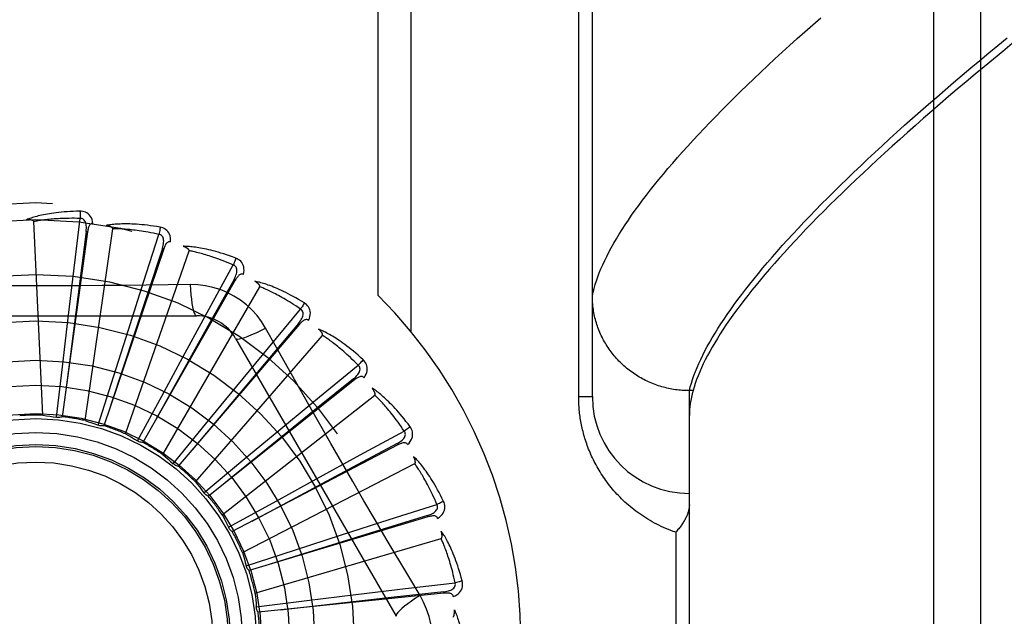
# Model space of a CAD drawing. Header units: inches. Extents: x 0 to 243, y 0 to 157.
# Tile 89 of 256: x 101.51 to 102.145, y 45.961 to 46.346. Entities that reach past the tile are written whole.
import ezdxf

# ---------------------------------------------------------------- set-up
doc = ezdxf.new("R2010")
doc.units = ezdxf.units.IN
doc.header["$LTSCALE"] = 13.357143
doc.header["$MEASUREMENT"] = 0
doc.linetypes.add('HIDDEN', pattern=[0.2, 0.1, -0.1])
doc.layers.add('RIGHTHAND_DOOR_ASSEMBLY', color=7, linetype='CONTINUOUS')

msp = doc.modelspace()

# ---------------------------------------------------------------- linework, layer by layer
at = {"layer": 'RIGHTHAND_DOOR_ASSEMBLY', "color": 8, "linetype": 'HIDDEN'}
for p, q in [((102.09923, 45.38988), (102.09923, 46.50302)), ((102.12923, 46.47363), (102.12923, 45.41927)), ((101.87923, 46.1027), (101.87923, 46.44306)), ((101.7413, 46.16782), (101.7413, 46.41645)), ((101.76251, 46.14443), (101.76251, 46.41645)), ((101.87044, 46.1027), (101.87044, 46.38395)), ((101.5253, 46.09063), (101.51935, 46.21546)), ((101.54535, 46.18543), (101.54923, 46.21749)), ((101.55408, 46.20893), (101.53776, 46.08969)), ((101.55313, 46.20906), (101.54237, 46.12486)), ((101.5525, 46.08716), (101.57029, 46.21085)), ((101.55408, 46.20893), (101.55313, 46.20906)), ((101.59013, 46.17645), (101.60001, 46.2072)), ((101.60315, 46.19788), (101.56456, 46.08388)), ((101.57856, 46.0786), (101.61943, 46.1967)), ((101.60315, 46.19788), (101.60224, 46.19818)), ((101.54155, 46.15347), (101.54535, 46.18543)), ((101.63241, 46.15916), (101.64792, 46.18748)), ((101.58035, 46.14579), (101.59013, 46.17645)), ((101.64925, 46.17773), (101.58977, 46.0731)), ((101.64925, 46.17773), (101.64841, 46.17821)), ((101.60252, 46.06527), (101.66501, 46.17349)), ((101.62018, 46.1748), (101.60602, 46.17459)), ((101.617, 46.1309), (101.63241, 46.15916)), ((101.67065, 46.13418), (101.69124, 46.15906)), ((101.41728, 46.15478), (101.62417, 46.15478)), ((101.53785, 46.12189), (101.54155, 46.15347)), ((101.69069, 46.14923), (101.68996, 46.14985)), ((101.57074, 46.11548), (101.58035, 46.14579)), ((101.69069, 46.14923), (101.6125, 46.05775)), ((101.62353, 46.04764), (101.70537, 46.14208)), ((101.64943, 46.1402), (101.75287, 45.96103)), ((101.60183, 46.10296), (101.617, 46.1309)), ((101.65017, 46.10935), (101.67065, 46.13418)), ((101.54237, 46.12486), (101.5397, 46.10376)), ((101.5341, 46.08931), (101.53785, 46.12189)), ((101.70346, 46.10241), (101.7284, 46.12294)), ((101.56089, 46.0842), (101.57074, 46.11548)), ((101.726, 46.1134), (101.6319, 46.03837)), ((101.726, 46.1134), (101.7254, 46.11415)), ((101.62998, 46.08478), (101.65017, 46.10935)), ((101.94173, 46.10648), (101.94058, 46.10649)), ((101.9441, 46.10648), (101.94173, 46.10648)), ((101.94173, 45.78642), (101.94173, 46.10648)), ((101.58624, 46.07411), (101.60183, 46.10296)), ((101.64082, 46.02635), (101.73906, 46.10361)), ((101.67866, 46.08191), (101.70346, 46.10241)), ((101.87044, 46.1027), (101.87923, 46.1027)), ((101.60921, 46.0594), (101.62998, 46.08478)), ((101.65419, 46.06161), (101.67866, 46.08191)), ((101.72968, 46.06501), (101.75804, 46.08045)), ((101.75388, 46.07153), (101.64729, 46.01567)), ((101.75389, 46.07153), (101.75344, 46.07238)), ((101.62899, 46.04062), (101.65419, 46.06161)), ((101.70144, 46.04957), (101.72968, 46.06501)), ((101.65378, 46.00218), (101.76485, 46.05945)), ((101.67357, 46.03427), (101.70144, 46.04957)), ((101.64486, 46.01843), (101.67357, 46.03427)), ((101.74834, 46.02333), (101.77912, 46.03312)), ((101.77334, 46.02515), (101.6581, 45.99046)), ((101.71769, 46.01351), (101.74834, 46.02333)), ((101.77334, 46.02515), (101.77307, 46.02607)), ((101.64497, 46.01818), (101.64486, 46.01843)), ((101.66192, 45.976), (101.78183, 46.0112)), ((101.68743, 46.00375), (101.71769, 46.01351)), ((101.93294, 46.0152), (101.93294, 45.8777)), ((101.65623, 45.99363), (101.68743, 46.00375)), ((101.76822, 45.97449), (101.76095, 45.98666)), ((101.72682, 45.97502), (101.75878, 45.97886)), ((101.75878, 45.97886), (101.79085, 45.98265)), ((101.78367, 45.97592), (101.66395, 45.96367)), ((101.69526, 45.97117), (101.72682, 45.97502)), ((101.78367, 45.97592), (101.78357, 45.97687)), ((101.66271, 45.96714), (101.69526, 45.97117))]:
    msp.add_line(p, q, dxfattribs=at)
for points in [[(101.87923, 46.16767), (101.87975, 46.17001), (101.88037, 46.17239), (101.88108, 46.17482), (101.88187, 46.17729), (101.88276, 46.1798), (101.88373, 46.18235), (101.88479, 46.18495), (101.88595, 46.18759), (101.88719, 46.19028), (101.88852, 46.19301), (101.88994, 46.19578), (101.89145, 46.1986), (101.89306, 46.20146), (101.89475, 46.20436), (101.89653, 46.20731), (101.8984, 46.2103), (101.90037, 46.21334), (101.90242, 46.21642), (101.90456, 46.21954), (101.9068, 46.22271), (101.90912, 46.22592), (101.91154, 46.22918), (101.91404, 46.23247), (101.91664, 46.23582), (101.91933, 46.2392), (101.92211, 46.24264), (101.92498, 46.24611), (101.92794, 46.24963), (101.93099, 46.25319), (101.93414, 46.25679), (101.93737, 46.26044), (101.9407, 46.26413), (101.94411, 46.26787), (101.94762, 46.27164), (101.95122, 46.27546), (101.95491, 46.27933), (101.9587, 46.28323), (101.96257, 46.28718), (101.96653, 46.29117), (101.97059, 46.29521), (101.97474, 46.29928), (101.97898, 46.3034), (101.98331, 46.30756), (101.98773, 46.31176), (101.99225, 46.316), (101.99685, 46.32028), (102.00155, 46.32461), (102.00634, 46.32897), (102.01122, 46.33338), (102.01619, 46.33782), (102.02125, 46.34231), (102.0264, 46.34683)], [(101.94173, 46.10648), (101.94234, 46.10884), (101.94303, 46.11125), (101.94382, 46.1137), (101.94469, 46.11619), (101.94565, 46.11873), (101.9467, 46.12131), (101.94784, 46.12393), (101.94906, 46.1266), (101.95037, 46.12931), (101.95177, 46.13206), (101.95326, 46.13486), (101.95484, 46.1377), (101.9565, 46.14058), (101.95826, 46.14351), (101.9601, 46.14648), (101.96203, 46.1495), (101.96405, 46.15256), (101.96616, 46.15566), (101.96835, 46.15881), (101.97064, 46.162), (101.97301, 46.16523), (101.97547, 46.16851), (101.97802, 46.17183), (101.98066, 46.17519), (101.98339, 46.1786), (101.98621, 46.18205), (101.98911, 46.18554), (101.99211, 46.18908), (101.99519, 46.19266), (101.99836, 46.19628), (102.00162, 46.19995), (102.00497, 46.20366), (102.00841, 46.20741), (102.01194, 46.2112), (102.01556, 46.21504), (102.01926, 46.21892), (102.02305, 46.22284), (102.02694, 46.2268), (102.03091, 46.2308), (102.03497, 46.23485), (102.03911, 46.23894), (102.04335, 46.24307), (102.04767, 46.24723), (102.05209, 46.25145), (102.05659, 46.2557), (102.06118, 46.25999), (102.06585, 46.26432), (102.07062, 46.26869), (102.07547, 46.2731), (102.08041, 46.27755), (102.08544, 46.28204), (102.09055, 46.28657), (102.09575, 46.29114), (102.10104, 46.29574), (102.10642, 46.30038), (102.11188, 46.30506), (102.11743, 46.30978), (102.12306, 46.31453), (102.12878, 46.31932), (102.13459, 46.32414), (102.14048, 46.329), (102.14645, 46.33389)], [(102.14978, 46.33017), (102.14363, 46.32516), (102.13758, 46.3202), (102.13162, 46.31527), (102.12576, 46.31039), (102.11999, 46.30556), (102.11432, 46.30077), (102.10874, 46.29602), (102.10325, 46.29131), (102.09787, 46.28665), (102.09257, 46.28204), (102.08737, 46.27747), (102.08226, 46.27294), (102.07725, 46.26846), (102.07233, 46.26403), (102.06751, 46.25964), (102.06278, 46.25529), (102.05814, 46.25099), (102.05359, 46.24674), (102.04914, 46.24253), (102.04478, 46.23836), (102.04052, 46.23425), (102.03634, 46.23017), (102.03226, 46.22615), (102.02827, 46.22216), (102.02438, 46.21823), (102.02057, 46.21434), (102.01686, 46.21049), (102.01324, 46.20669), (102.00971, 46.20294), (102.00627, 46.19923), (102.00292, 46.19557), (101.99967, 46.19195), (101.9965, 46.18838), (101.99342, 46.18485), (101.99044, 46.18137), (101.98755, 46.17794), (101.98474, 46.17454), (101.98203, 46.1712), (101.9794, 46.1679), (101.97687, 46.16464), (101.97442, 46.16143), (101.97207, 46.15826), (101.9698, 46.15514), (101.96762, 46.15206), (101.96553, 46.14903), (101.96353, 46.14604), (101.96162, 46.1431), (101.9598, 46.1402), (101.95807, 46.13734), (101.95642, 46.13453), (101.95486, 46.13176), (101.95339, 46.12904), (101.95201, 46.12636), (101.95071, 46.12372), (101.94951, 46.12113), (101.94839, 46.11858), (101.94735, 46.11607), (101.94641, 46.11361), (101.94555, 46.11119), (101.94478, 46.10881), (101.9441, 46.10648)], [(101.54917, 46.22217), (101.54694, 46.22212), (101.54481, 46.22204), (101.54277, 46.22195), (101.54083, 46.22182), (101.53898, 46.22168), (101.53721, 46.22152), (101.53552, 46.22135), (101.53391, 46.22116), (101.53237, 46.22095), (101.5309, 46.22074), (101.5295, 46.22051), (101.52816, 46.22028), (101.52688, 46.22005), (101.52565, 46.2198), (101.52449, 46.21956), (101.52337, 46.21931), (101.52231, 46.21906), (101.5213, 46.2188), (101.52033, 46.21853), (101.51942, 46.21827), (101.51854, 46.218), (101.51771, 46.21773), (101.51692, 46.21746), (101.51616, 46.21719), (101.51544, 46.21692), (101.51476, 46.21665)], [(101.55756, 46.2142), (101.55732, 46.21553), (101.55697, 46.21675), (101.55651, 46.21785), (101.55595, 46.21883), (101.55529, 46.21968), (101.55453, 46.2204), (101.55368, 46.22099), (101.55278, 46.22145), (101.55185, 46.22179), (101.55092, 46.22202), (101.55003, 46.22214), (101.54917, 46.22217)], [(101.54917, 46.22217), (101.54921, 46.22154), (101.54923, 46.22083), (101.54925, 46.22006), (101.54925, 46.21923), (101.54925, 46.21836), (101.54923, 46.21749)], [(101.51935, 46.21546), (101.51931, 46.21562), (101.51924, 46.21577), (101.51912, 46.2159), (101.51897, 46.21602), (101.51879, 46.21612), (101.5186, 46.2162), (101.5184, 46.21628), (101.51819, 46.21634), (101.51796, 46.2164), (101.51772, 46.21645), (101.51748, 46.2165), (101.51722, 46.21654), (101.51695, 46.21657), (101.51667, 46.2166), (101.51639, 46.21662), (101.51609, 46.21664), (101.51578, 46.21665), (101.51546, 46.21666), (101.51515, 46.21666), (101.51486, 46.21666)], [(101.54923, 46.21749), (101.54738, 46.21753), (101.5456, 46.21756), (101.5439, 46.21756), (101.54227, 46.21755), (101.54071, 46.21753), (101.53921, 46.21749), (101.53778, 46.21744), (101.5364, 46.21738), (101.53509, 46.21731), (101.53382, 46.21723), (101.53261, 46.21715), (101.53145, 46.21706), (101.53033, 46.21696), (101.52926, 46.21686), (101.52823, 46.21676), (101.52725, 46.21665), (101.5263, 46.21654), (101.5254, 46.21643), (101.52453, 46.21631), (101.52369, 46.21619), (101.52289, 46.21607), (101.52212, 46.21595), (101.52139, 46.21583), (101.52068, 46.21571), (101.52, 46.21558), (101.51935, 46.21546)], [(101.55313, 46.20906), (101.55324, 46.21009), (101.5533, 46.21107), (101.55329, 46.21201), (101.55324, 46.21289), (101.55311, 46.21372), (101.55293, 46.21449), (101.55267, 46.2152), (101.55235, 46.21583), (101.55196, 46.21637), (101.55149, 46.2168), (101.55097, 46.21713), (101.5504, 46.21736), (101.54981, 46.21748), (101.54922, 46.21749)], [(101.55756, 46.2142), (101.5571, 46.21422), (101.55667, 46.21415), (101.55628, 46.21399), (101.55593, 46.21377), (101.55562, 46.21348), (101.55534, 46.21313), (101.5551, 46.21273), (101.55489, 46.21228), (101.55471, 46.21179), (101.55455, 46.21127), (101.55441, 46.21072), (101.55428, 46.21015), (101.55417, 46.20955), (101.55408, 46.20893)], [(101.60083, 46.2118), (101.59864, 46.21218), (101.59653, 46.21251), (101.59451, 46.21279), (101.59258, 46.21304), (101.59074, 46.21326), (101.58897, 46.21343), (101.58728, 46.21358), (101.58566, 46.2137), (101.58411, 46.21379), (101.58262, 46.21386), (101.5812, 46.2139), (101.57985, 46.21393), (101.57854, 46.21394), (101.5773, 46.21393), (101.5761, 46.21391), (101.57496, 46.21388), (101.57387, 46.21383), (101.57283, 46.21377), (101.57183, 46.21369), (101.57088, 46.2136), (101.56997, 46.21351), (101.5691, 46.2134), (101.56828, 46.21329), (101.56748, 46.21316), (101.56673, 46.21304), (101.566, 46.2129)], [(101.57029, 46.21085), (101.57028, 46.21103), (101.57023, 46.21119), (101.57014, 46.21134), (101.57001, 46.21148), (101.56986, 46.21161), (101.56969, 46.21173), (101.56951, 46.21184), (101.56931, 46.21195), (101.5691, 46.21205), (101.56888, 46.21214), (101.56864, 46.21223), (101.5684, 46.21232), (101.56814, 46.2124), (101.56787, 46.21248), (101.5676, 46.21256), (101.56731, 46.21263), (101.56701, 46.21271), (101.56669, 46.21277), (101.56636, 46.21284), (101.56602, 46.2129)], [(101.60001, 46.2072), (101.5982, 46.20759), (101.59646, 46.20795), (101.59479, 46.20828), (101.59319, 46.20858), (101.59165, 46.20885), (101.59017, 46.20909), (101.58876, 46.20932), (101.58739, 46.20952), (101.58609, 46.2097), (101.58483, 46.20986), (101.58362, 46.21001), (101.58247, 46.21014), (101.58135, 46.21026), (101.58028, 46.21036), (101.57925, 46.21045), (101.57827, 46.21053), (101.57732, 46.21061), (101.57641, 46.21067), (101.57553, 46.21072), (101.57469, 46.21076), (101.57388, 46.21079), (101.5731, 46.21082), (101.57236, 46.21084), (101.57164, 46.21085), (101.57095, 46.21085), (101.57029, 46.21085)], [(101.60224, 46.19818), (101.60255, 46.19918), (101.60279, 46.20013), (101.60296, 46.20104), (101.60307, 46.20192), (101.60311, 46.20276), (101.60307, 46.20355), (101.60296, 46.2043), (101.60276, 46.20498), (101.60247, 46.20558), (101.6021, 46.20609), (101.60165, 46.20652), (101.60113, 46.20685), (101.60058, 46.20708), (101.6, 46.2072)], [(101.60083, 46.2118), (101.60075, 46.21119), (101.60065, 46.21049), (101.60052, 46.20973), (101.60036, 46.20892), (101.60019, 46.20806), (101.60001, 46.2072)], [(101.60756, 46.20239), (101.60758, 46.20375), (101.60747, 46.20501), (101.60723, 46.20617), (101.60686, 46.20724), (101.60637, 46.2082), (101.60576, 46.20905), (101.60504, 46.20979), (101.60425, 46.21042), (101.60339, 46.21092), (101.60252, 46.21132), (101.60167, 46.21161), (101.60083, 46.2118)], [(101.60757, 46.20239), (101.60712, 46.20249), (101.60669, 46.20251), (101.60627, 46.20243), (101.60588, 46.20227), (101.60552, 46.20205), (101.60519, 46.20176), (101.60487, 46.20141), (101.60458, 46.20101), (101.60431, 46.20057), (101.60405, 46.20008), (101.60381, 46.19957), (101.60358, 46.19903), (101.60336, 46.19847), (101.60315, 46.19788)], [(101.60224, 46.19818), (101.59216, 46.16753), (101.56913, 46.09733)], [(101.6496, 46.19184), (101.64752, 46.19263), (101.64551, 46.19335), (101.64359, 46.19402), (101.64174, 46.19463), (101.63997, 46.19518), (101.63826, 46.19569), (101.63663, 46.19616), (101.63506, 46.19658), (101.63356, 46.19696), (101.63211, 46.19731), (101.63073, 46.19762), (101.6294, 46.19791), (101.62812, 46.19816), (101.6269, 46.19839), (101.62572, 46.1986), (101.62459, 46.19878), (101.62351, 46.19894), (101.62248, 46.19907), (101.62148, 46.19919), (101.62053, 46.19928), (101.61962, 46.19936), (101.61875, 46.19942), (101.61792, 46.19946), (101.61712, 46.1995), (101.61635, 46.19951), (101.61561, 46.19952)], [(101.61943, 46.1967), (101.61946, 46.19687), (101.61944, 46.19703), (101.61938, 46.1972), (101.61928, 46.19736), (101.61916, 46.19752), (101.61901, 46.19767), (101.61885, 46.19781), (101.61868, 46.19795), (101.61849, 46.19809), (101.61829, 46.19823), (101.61808, 46.19836), (101.61785, 46.19849), (101.61762, 46.19862), (101.61737, 46.19875), (101.61711, 46.19888), (101.61684, 46.19901), (101.61656, 46.19914), (101.61626, 46.19926), (101.61598, 46.19938), (101.6157, 46.19948)], [(101.64792, 46.18748), (101.64622, 46.18821), (101.64458, 46.18889), (101.643, 46.18953), (101.64149, 46.19012), (101.64003, 46.19068), (101.63863, 46.1912), (101.63728, 46.19169), (101.63598, 46.19215), (101.63473, 46.19257), (101.63352, 46.19297), (101.63237, 46.19334), (101.63125, 46.19369), (101.63018, 46.19402), (101.62915, 46.19432), (101.62816, 46.19461), (101.62721, 46.19487), (101.62629, 46.19512), (101.6254, 46.19535), (101.62455, 46.19557), (101.62373, 46.19577), (101.62295, 46.19596), (101.62219, 46.19613), (101.62146, 46.19629), (101.62076, 46.19643), (101.62008, 46.19657), (101.61943, 46.1967)], [(101.6496, 46.19184), (101.64941, 46.19126), (101.64917, 46.19059), (101.6489, 46.18987), (101.6486, 46.1891), (101.64827, 46.1883), (101.64792, 46.18748)], [(101.65443, 46.18133), (101.65471, 46.18266), (101.65484, 46.18392), (101.65482, 46.18511), (101.65466, 46.18622), (101.65436, 46.18726), (101.65392, 46.18821), (101.65336, 46.18907), (101.65269, 46.18984), (101.65195, 46.1905), (101.65117, 46.19106), (101.65039, 46.1915), (101.6496, 46.19184)], [(101.64841, 46.17821), (101.6489, 46.17912), (101.64931, 46.18001), (101.64966, 46.18088), (101.64993, 46.18172), (101.65013, 46.18254), (101.65024, 46.18332), (101.65027, 46.18407), (101.65021, 46.18478), (101.65004, 46.18542), (101.64977, 46.186), (101.6494, 46.1865), (101.64896, 46.18692), (101.64846, 46.18725), (101.64792, 46.18749)], [(101.65443, 46.18133), (101.65401, 46.18152), (101.65359, 46.18161), (101.65317, 46.18162), (101.65276, 46.18154), (101.65236, 46.18138), (101.65198, 46.18116), (101.6516, 46.18088), (101.65124, 46.18054), (101.65089, 46.18015), (101.65055, 46.17973), (101.65021, 46.17927), (101.64989, 46.17878), (101.64956, 46.17827), (101.64925, 46.17773)], [(101.64841, 46.17821), (101.63271, 46.15002), (101.59681, 46.08544)], [(101.69372, 46.16302), (101.69182, 46.16418), (101.68998, 46.16527), (101.68822, 46.16629), (101.68652, 46.16724), (101.68488, 46.16812), (101.68331, 46.16894), (101.68179, 46.16971), (101.68033, 46.17042), (101.67893, 46.17108), (101.67758, 46.1717), (101.67627, 46.17227), (101.67502, 46.1728), (101.67382, 46.17329), (101.67266, 46.17375), (101.67154, 46.17417), (101.67047, 46.17456), (101.66944, 46.17492), (101.66845, 46.17525), (101.6675, 46.17555), (101.66658, 46.17583), (101.6657, 46.17607), (101.66485, 46.1763), (101.66404, 46.1765), (101.66326, 46.17668), (101.66251, 46.17684), (101.66179, 46.17698)], [(101.66501, 46.17349), (101.66506, 46.17366), (101.66508, 46.17382), (101.66505, 46.174), (101.66498, 46.17418), (101.66489, 46.17435), (101.66478, 46.17453), (101.66465, 46.1747), (101.66451, 46.17487), (101.66435, 46.17504), (101.66418, 46.17521), (101.66399, 46.17539), (101.66379, 46.17556), (101.66359, 46.17573), (101.66337, 46.1759), (101.66314, 46.17608), (101.6629, 46.17625), (101.66265, 46.17643), (101.66238, 46.17661), (101.6621, 46.1768), (101.6618, 46.17698)], [(101.60602, 46.17459), (101.57768, 46.17429), (101.56347, 46.17416), (101.54924, 46.17407), (101.53501, 46.174), (101.52078, 46.17398), (101.50654, 46.17399), (101.4923, 46.17406), (101.47807, 46.17415)], [(101.62018, 46.17481), (101.62038, 46.17142), (101.62063, 46.16823), (101.62094, 46.16535), (101.62129, 46.16275), (101.62168, 46.16044), (101.62212, 46.15848), (101.6226, 46.1569), (101.6231, 46.15573), (101.62363, 46.15502), (101.62417, 46.15478)], [(101.66876, 46.14676), (101.66616, 46.15096), (101.66322, 46.15488), (101.65995, 46.15852), (101.65637, 46.16184), (101.6525, 46.16484), (101.64837, 46.16748), (101.64402, 46.16974), (101.63949, 46.1716), (101.63481, 46.17304), (101.63002, 46.17407), (101.62514, 46.17465), (101.62018, 46.1748)], [(101.69124, 46.15906), (101.68971, 46.16009), (101.68823, 46.16107), (101.6868, 46.16199), (101.68542, 46.16287), (101.68409, 46.16369), (101.68281, 46.16447), (101.68158, 46.1652), (101.68039, 46.1659), (101.67925, 46.16655), (101.67814, 46.16717), (101.67707, 46.16775), (101.67605, 46.16831), (101.67506, 46.16883), (101.6741, 46.16932), (101.67318, 46.16979), (101.6723, 46.17023), (101.67144, 46.17065), (101.67062, 46.17104), (101.66982, 46.17142), (101.66906, 46.17177), (101.66832, 46.1721), (101.66761, 46.17241), (101.66692, 46.17271), (101.66626, 46.17299), (101.66562, 46.17325), (101.66501, 46.17349)], [(101.69372, 46.16302), (101.69341, 46.16248), (101.69305, 46.16187), (101.69265, 46.16121), (101.69221, 46.16052), (101.69173, 46.15979), (101.69124, 46.15906)], [(101.69647, 46.15178), (101.69699, 46.15303), (101.69735, 46.15424), (101.69756, 46.15542), (101.69762, 46.15654), (101.69752, 46.15762), (101.69727, 46.15863), (101.69688, 46.15959), (101.69637, 46.16047), (101.69577, 46.16126), (101.69511, 46.16195), (101.69443, 46.16253), (101.69372, 46.16302)], [(101.94058, 46.10649), (101.93946, 46.10652), (101.93833, 46.10657), (101.9372, 46.10664), (101.93608, 46.10673), (101.93496, 46.10684), (101.93384, 46.10697), (101.93272, 46.10711), (101.9316, 46.10728), (101.93049, 46.10747), (101.92938, 46.10768), (101.92828, 46.10791), (101.92718, 46.10816), (101.92608, 46.10842), (101.92499, 46.10871), (101.92391, 46.10901), (101.92283, 46.10934), (101.92176, 46.10968), (101.92069, 46.11005), (101.91963, 46.11043), (101.91858, 46.11083), (101.91754, 46.11124), (101.9165, 46.11168), (101.91547, 46.11214), (101.91445, 46.11261), (101.91344, 46.1131), (101.91244, 46.11361), (101.91145, 46.11414), (101.91047, 46.11468), (101.9095, 46.11524), (101.90853, 46.11582), (101.90758, 46.11641), (101.90664, 46.11703), (101.90572, 46.11765), (101.9048, 46.1183), (101.9039, 46.11896), (101.903, 46.11964), (101.90212, 46.12033), (101.90126, 46.12104), (101.90041, 46.12176), (101.89957, 46.1225), (101.89874, 46.12325), (101.89793, 46.12402), (101.89713, 46.1248), (101.89635, 46.12559), (101.89558, 46.1264), (101.89482, 46.12722), (101.89409, 46.12806), (101.89336, 46.12891), (101.89266, 46.12977), (101.89197, 46.13064), (101.89129, 46.13153), (101.89063, 46.13243), (101.88999, 46.13333), (101.88937, 46.13425), (101.88876, 46.13519), (101.88817, 46.13613), (101.8876, 46.13708), (101.88704, 46.13804), (101.8865, 46.13901), (101.88598, 46.13999), (101.88548, 46.14098), (101.885, 46.14198), (101.88454, 46.14299), (101.88409, 46.144), (101.88366, 46.14503), (101.88326, 46.14605), (101.88287, 46.14709), (101.8825, 46.14814), (101.88215, 46.14919), (101.88181, 46.15024), (101.8815, 46.1513), (101.88121, 46.15237), (101.88094, 46.15344), (101.88069, 46.15452), (101.88045, 46.1556), (101.88024, 46.15669), (101.88005, 46.15777), (101.87988, 46.15887), (101.87972, 46.15996), (101.87959, 46.16106), (101.87948, 46.16216), (101.87939, 46.16326), (101.87932, 46.16436), (101.87927, 46.16546), (101.87924, 46.16657), (101.87923, 46.16767)], [(101.68996, 46.14985), (101.69061, 46.15066), (101.69119, 46.15146), (101.6917, 46.15224), (101.69212, 46.15302), (101.69247, 46.15378), (101.69273, 46.15453), (101.6929, 46.15526), (101.69297, 46.15597), (101.69293, 46.15663), (101.69277, 46.15725), (101.69251, 46.15781), (101.69215, 46.15831), (101.69173, 46.15873), (101.69124, 46.15906)], [(101.68996, 46.14985), (101.66921, 46.12515), (101.62174, 46.06853)], [(101.69647, 46.15178), (101.69609, 46.15204), (101.6957, 46.15222), (101.69528, 46.1523), (101.69486, 46.1523), (101.69444, 46.15222), (101.69403, 46.15208), (101.69361, 46.15187), (101.69319, 46.15161), (101.69277, 46.1513), (101.69235, 46.15095), (101.69194, 46.15056), (101.69152, 46.15014), (101.69111, 46.1497), (101.69069, 46.14923)], [(101.64943, 46.1402), (101.64989, 46.13986), (101.65073, 46.13975), (101.65192, 46.13988), (101.65345, 46.14022), (101.65532, 46.14079), (101.65751, 46.14159), (101.65998, 46.14259), (101.66271, 46.1438), (101.66566, 46.14521), (101.66876, 46.14676)], [(101.69659, 46.09725), (101.68262, 46.122), (101.67569, 46.13434), (101.66876, 46.14676)], [(101.73158, 46.12637), (101.72993, 46.12787), (101.72834, 46.12929), (101.7268, 46.13062), (101.72531, 46.13187), (101.72387, 46.13305), (101.72248, 46.13416), (101.72113, 46.13519), (101.71984, 46.13617), (101.71858, 46.13708), (101.71737, 46.13794), (101.7162, 46.13875), (101.71507, 46.1395), (101.71398, 46.14022), (101.71293, 46.14089), (101.71191, 46.14151), (101.71094, 46.1421), (101.70999, 46.14265), (101.70908, 46.14316), (101.7082, 46.14364), (101.70735, 46.14408), (101.70654, 46.14449), (101.70575, 46.14487), (101.70499, 46.14522), (101.70426, 46.14554), (101.70355, 46.14585), (101.70287, 46.14612)], [(101.70537, 46.14208), (101.70546, 46.14223), (101.7055, 46.1424), (101.7055, 46.14257), (101.70547, 46.14276), (101.70542, 46.14295), (101.70534, 46.14314), (101.70525, 46.14334), (101.70514, 46.14353), (101.70501, 46.14373), (101.70488, 46.14393), (101.70473, 46.14414), (101.70457, 46.14434), (101.7044, 46.14455), (101.70422, 46.14476), (101.70403, 46.14498), (101.70382, 46.14519), (101.70361, 46.14542), (101.70338, 46.14565), (101.70314, 46.14588), (101.70288, 46.14612)], [(101.7284, 46.12294), (101.72708, 46.12425), (101.72582, 46.12549), (101.72459, 46.12667), (101.7234, 46.12779), (101.72225, 46.12885), (101.72115, 46.12985), (101.72007, 46.13081), (101.71904, 46.13171), (101.71803, 46.13257), (101.71707, 46.13339), (101.71613, 46.13417), (101.71523, 46.1349), (101.71435, 46.1356), (101.71351, 46.13627), (101.7127, 46.1369), (101.71191, 46.1375), (101.71115, 46.13807), (101.71041, 46.13862), (101.7097, 46.13914), (101.70902, 46.13963), (101.70836, 46.14009), (101.70772, 46.14053), (101.7071, 46.14095), (101.7065, 46.14135), (101.70592, 46.14173), (101.70537, 46.14208)], [(101.73158, 46.12637), (101.73118, 46.12589), (101.73071, 46.12536), (101.73019, 46.1248), (101.72962, 46.1242), (101.72902, 46.12357), (101.7284, 46.12294)], [(101.73215, 46.11481), (101.7329, 46.11594), (101.73349, 46.11706), (101.73391, 46.11817), (101.73418, 46.11927), (101.73428, 46.12034), (101.73423, 46.12139), (101.73403, 46.1224), (101.7337, 46.12336), (101.73326, 46.12425), (101.73274, 46.12505), (101.73218, 46.12576), (101.73158, 46.12637)], [(101.7254, 46.11415), (101.72619, 46.11482), (101.72691, 46.11549), (101.72755, 46.11617), (101.72812, 46.11685), (101.7286, 46.11753), (101.729, 46.11822), (101.72931, 46.11891), (101.72951, 46.11958), (101.72959, 46.12024), (101.72956, 46.12088), (101.7294, 46.12148), (101.72915, 46.12204), (101.72881, 46.12253), (101.72839, 46.12295)], [(101.7254, 46.11415), (101.70034, 46.09382), (101.64302, 46.04721)], [(101.73215, 46.11481), (101.73183, 46.11514), (101.73148, 46.11539), (101.73108, 46.11555), (101.73067, 46.11562), (101.73025, 46.11563), (101.72981, 46.11557), (101.72936, 46.11544), (101.7289, 46.11526), (101.72843, 46.11504), (101.72795, 46.11477), (101.72747, 46.11447), (101.72698, 46.11414), (101.72649, 46.11378), (101.726, 46.1134)], [(101.76182, 46.08321), (101.76049, 46.085), (101.75919, 46.08669), (101.75793, 46.08829), (101.7567, 46.0898), (101.75551, 46.09123), (101.75436, 46.09258), (101.75323, 46.09385), (101.75214, 46.09506), (101.75108, 46.09619), (101.75006, 46.09727), (101.74906, 46.09828), (101.74809, 46.09924), (101.74716, 46.10014), (101.74625, 46.101), (101.74538, 46.10181), (101.74453, 46.10257), (101.7437, 46.10329), (101.7429, 46.10396), (101.74213, 46.10459), (101.74138, 46.10519), (101.74066, 46.10574), (101.73995, 46.10626), (101.73928, 46.10675), (101.73862, 46.10721), (101.73798, 46.10764), (101.73737, 46.10804)], [(101.73906, 46.10361), (101.73917, 46.10374), (101.73925, 46.10389), (101.73928, 46.10406), (101.73929, 46.10425), (101.73927, 46.10444), (101.73923, 46.10465), (101.73917, 46.10486), (101.7391, 46.10507), (101.73902, 46.10529), (101.73892, 46.10551), (101.73882, 46.10574), (101.7387, 46.10597), (101.73857, 46.10621), (101.73843, 46.10645), (101.73829, 46.1067), (101.73813, 46.10695), (101.73796, 46.10722), (101.73778, 46.10748), (101.7376, 46.10773), (101.73743, 46.10797)], [(101.9441, 46.10648), (101.94354, 46.10435), (101.94306, 46.10227), (101.94265, 46.10021), (101.94232, 46.0982), (101.94206, 46.09622), (101.94187, 46.09428), (101.94176, 46.09237), (101.94173, 46.0905)], [(101.75804, 46.08045), (101.757, 46.08198), (101.75599, 46.08344), (101.75501, 46.08483), (101.75406, 46.08615), (101.75313, 46.08741), (101.75223, 46.08861), (101.75136, 46.08975), (101.75051, 46.09083), (101.74969, 46.09187), (101.7489, 46.09285), (101.74813, 46.09379), (101.74738, 46.09469), (101.74665, 46.09554), (101.74595, 46.09635), (101.74527, 46.09713), (101.74461, 46.09787), (101.74397, 46.09857), (101.74335, 46.09925), (101.74275, 46.09989), (101.74217, 46.1005), (101.74161, 46.10108), (101.74107, 46.10164), (101.74054, 46.10217), (101.74003, 46.10267), (101.73953, 46.10315), (101.73906, 46.10361)], [(101.93294, 46.0152), (101.93134, 46.01576), (101.92976, 46.01636), (101.9282, 46.01697), (101.92665, 46.01761), (101.92512, 46.01828), (101.92362, 46.01897), (101.92213, 46.01969), (101.92067, 46.02042), (101.91922, 46.02118), (101.9178, 46.02196), (101.9164, 46.02276), (101.91502, 46.02358), (101.91366, 46.02442), (101.91232, 46.02528), (101.91101, 46.02615), (101.90972, 46.02704), (101.90845, 46.02795), (101.90721, 46.02887), (101.90599, 46.02981), (101.90479, 46.03076), (101.90362, 46.03173), (101.90247, 46.0327), (101.90134, 46.03369), (101.90024, 46.03469), (101.89916, 46.0357), (101.8981, 46.03673), (101.89707, 46.03776), (101.89606, 46.0388), (101.89507, 46.03985), (101.89411, 46.04091), (101.89316, 46.04197), (101.89224, 46.04305), (101.89135, 46.04413), (101.89047, 46.04521), (101.88962, 46.0463), (101.88879, 46.0474), (101.88798, 46.0485), (101.88719, 46.04961), (101.88642, 46.05072), (101.88568, 46.05184), (101.88495, 46.05295), (101.88425, 46.05408), (101.88357, 46.0552), (101.8829, 46.05633), (101.88226, 46.05746), (101.88163, 46.05859), (101.88103, 46.05973), (101.88044, 46.06086), (101.87987, 46.062), (101.87932, 46.06314), (101.87879, 46.06428), (101.87828, 46.06542), (101.87779, 46.06656), (101.87731, 46.06771), (101.87686, 46.06884), (101.87642, 46.06998), (101.876, 46.07112), (101.87559, 46.07225), (101.87521, 46.07338), (101.87484, 46.0745), (101.87449, 46.07562), (101.87416, 46.07674), (101.87384, 46.07785), (101.87354, 46.07896), (101.87325, 46.08006), (101.87298, 46.08116), (101.87273, 46.08226), (101.87249, 46.08335), (101.87226, 46.08444), (101.87205, 46.08552), (101.87185, 46.08661), (101.87167, 46.08769), (101.87149, 46.08877), (101.87134, 46.08984), (101.87119, 46.09092), (101.87106, 46.09199), (101.87094, 46.09306), (101.87084, 46.09413), (101.87074, 46.0952), (101.87066, 46.09626), (101.8706, 46.09732), (101.87054, 46.09838), (101.8705, 46.09945), (101.87046, 46.10053), (101.87045, 46.10161), (101.87044, 46.1027)], [(101.76095, 45.98666), (101.74652, 46.01104), (101.7393, 46.02328), (101.73211, 46.03556), (101.72493, 46.04785), (101.7178, 46.06017), (101.71069, 46.07251), (101.70363, 46.08487), (101.69659, 46.09725)], [(101.5253, 46.09063), (101.52751, 46.09035), (101.52971, 46.09004), (101.53191, 46.08969), (101.5341, 46.08931)], [(101.53776, 46.08969), (101.53717, 46.08949), (101.53657, 46.08934), (101.53595, 46.08924), (101.53532, 46.08921), (101.53471, 46.08923), (101.5341, 46.08931)], [(101.5525, 46.08716), (101.55462, 46.08646), (101.55673, 46.08574), (101.55882, 46.08499), (101.56089, 46.0842)], [(101.56456, 46.08388), (101.56394, 46.08379), (101.56333, 46.08375), (101.5627, 46.08378), (101.56208, 46.08387), (101.56148, 46.084), (101.56089, 46.0842)], [(101.75344, 46.07238), (101.75434, 46.07289), (101.75517, 46.07342), (101.75593, 46.07396), (101.75662, 46.07452), (101.75722, 46.0751), (101.75774, 46.0757), (101.75817, 46.07632), (101.7585, 46.07694), (101.75871, 46.07758), (101.7588, 46.07821), (101.75876, 46.07883), (101.75861, 46.07942), (101.75837, 46.07997), (101.75804, 46.08046)], [(101.76182, 46.08321), (101.76133, 46.08282), (101.76077, 46.08239), (101.76016, 46.08193), (101.75949, 46.08145), (101.75877, 46.08095), (101.75804, 46.08045)], [(101.76019, 46.07176), (101.76114, 46.07273), (101.76193, 46.07371), (101.76256, 46.07473), (101.76303, 46.07575), (101.76334, 46.07678), (101.76348, 46.07782), (101.76347, 46.07885), (101.76333, 46.07986), (101.76306, 46.08081), (101.76271, 46.0817), (101.76229, 46.0825), (101.76182, 46.08321)], [(101.57856, 46.0786), (101.58051, 46.07752), (101.58244, 46.07641), (101.58435, 46.07527), (101.58624, 46.07411)], [(101.58977, 46.0731), (101.58915, 46.07313), (101.58854, 46.07321), (101.58793, 46.07336), (101.58734, 46.07356), (101.58677, 46.07381), (101.58624, 46.07411)], [(101.75344, 46.07238), (101.72499, 46.05716), (101.65987, 46.02224)], [(101.76019, 46.07175), (101.75994, 46.07214), (101.75964, 46.07245), (101.75928, 46.07268), (101.75889, 46.07284), (101.75848, 46.07292), (101.75803, 46.07294), (101.75757, 46.0729), (101.75708, 46.07282), (101.75658, 46.07268), (101.75606, 46.07251), (101.75553, 46.07231), (101.75499, 46.07207), (101.75444, 46.07182), (101.75388, 46.07153)], [(101.60252, 46.06527), (101.60423, 46.06384), (101.60592, 46.06238), (101.60758, 46.06091), (101.60921, 46.0594)], [(101.78334, 46.03511), (101.78237, 46.03712), (101.78142, 46.03903), (101.78049, 46.04084), (101.77957, 46.04255), (101.77867, 46.04418), (101.77779, 46.04573), (101.77693, 46.04719), (101.77608, 46.04858), (101.77526, 46.04989), (101.77445, 46.05114), (101.77367, 46.05232), (101.7729, 46.05344), (101.77215, 46.05451), (101.77143, 46.05552), (101.77072, 46.05648), (101.77003, 46.05739), (101.76935, 46.05825), (101.7687, 46.05907), (101.76806, 46.05983), (101.76744, 46.06056), (101.76683, 46.06124), (101.76624, 46.06189), (101.76567, 46.0625), (101.76511, 46.06307), (101.76456, 46.06361), (101.76403, 46.06412)], [(101.76485, 46.05945), (101.76499, 46.05955), (101.76509, 46.05969), (101.76516, 46.05985), (101.7652, 46.06003), (101.76522, 46.06023), (101.76522, 46.06044), (101.7652, 46.06065), (101.76518, 46.06088), (101.76513, 46.06111), (101.76508, 46.06134), (101.76502, 46.06159), (101.76495, 46.06184), (101.76487, 46.0621), (101.76478, 46.06236), (101.76468, 46.06263), (101.76457, 46.06291), (101.76446, 46.06319), (101.76433, 46.06349), (101.76419, 46.0638), (101.76404, 46.06411)], [(101.6125, 46.05775), (101.61189, 46.05789), (101.61131, 46.05809), (101.61073, 46.05834), (101.61019, 46.05865), (101.60968, 46.05901), (101.60921, 46.0594)], [(101.77912, 46.03312), (101.77838, 46.03482), (101.77767, 46.03644), (101.77697, 46.03799), (101.77628, 46.03947), (101.77561, 46.04088), (101.77495, 46.04223), (101.77431, 46.04351), (101.77369, 46.04474), (101.77308, 46.04591), (101.77248, 46.04703), (101.7719, 46.04809), (101.77134, 46.04911), (101.77078, 46.05009), (101.77025, 46.05102), (101.76973, 46.05191), (101.76922, 46.05276), (101.76873, 46.05358), (101.76825, 46.05435), (101.76778, 46.0551), (101.76733, 46.05581), (101.76689, 46.05649), (101.76646, 46.05713), (101.76604, 46.05775), (101.76563, 46.05834), (101.76524, 46.05891), (101.76485, 46.05945)], [(101.62353, 46.04764), (101.62494, 46.04591), (101.62632, 46.04417), (101.62767, 46.0424), (101.62899, 46.04062)], [(101.6319, 46.03837), (101.63133, 46.03862), (101.6308, 46.03893), (101.63028, 46.03929), (101.62981, 46.03969), (101.62938, 46.04014), (101.62899, 46.04062)], [(101.77307, 46.02607), (101.77405, 46.0264), (101.77497, 46.02675), (101.77582, 46.02714), (101.77659, 46.02756), (101.7773, 46.02802), (101.77792, 46.02851), (101.77846, 46.02903), (101.7789, 46.02959), (101.77922, 46.03017), (101.77943, 46.03077), (101.77951, 46.03139), (101.77948, 46.032), (101.77935, 46.03258), (101.77911, 46.03312)], [(101.78334, 46.03511), (101.78279, 46.03482), (101.78216, 46.03451), (101.78147, 46.03417), (101.78072, 46.03382), (101.77993, 46.03347), (101.77912, 46.03312)], [(101.77958, 46.02417), (101.7807, 46.02495), (101.78166, 46.02577), (101.78247, 46.02664), (101.78312, 46.02756), (101.78362, 46.02852), (101.78396, 46.0295), (101.78414, 46.03052), (101.78419, 46.03153), (101.78411, 46.03252), (101.78393, 46.03346), (101.78368, 46.03432), (101.78334, 46.03511)], [(101.94173, 46.0328), (101.94172, 46.0324), (101.9417, 46.03199), (101.94166, 46.03157), (101.94161, 46.03114), (101.94155, 46.03069), (101.94147, 46.03024), (101.94138, 46.02978), (101.94127, 46.02932), (101.94114, 46.02884), (101.941, 46.02835), (101.94084, 46.02786), (101.94067, 46.02735), (101.94048, 46.02684), (101.94028, 46.02633), (101.94006, 46.0258), (101.93982, 46.02527), (101.93957, 46.02474), (101.9393, 46.0242), (101.93901, 46.02365), (101.93871, 46.0231), (101.93839, 46.02254), (101.93806, 46.02199), (101.93771, 46.02143), (101.93734, 46.02086), (101.93697, 46.0203), (101.93657, 46.01973), (101.93616, 46.01916), (101.93574, 46.01859), (101.93531, 46.01802), (101.93486, 46.01746), (101.9344, 46.01689), (101.93392, 46.01632), (101.93344, 46.01576), (101.93294, 46.0152)], [(101.64082, 46.02635), (101.64153, 46.02505), (101.64222, 46.02374), (101.6429, 46.02242), (101.64357, 46.0211), (101.64422, 46.01976), (101.64486, 46.01843)], [(101.77307, 46.02607), (101.74225, 46.0165), (101.6717, 45.99454)], [(101.77958, 46.02417), (101.7794, 46.0246), (101.77917, 46.02496), (101.77886, 46.02525), (101.77851, 46.02548), (101.77812, 46.02564), (101.77769, 46.02574), (101.77722, 46.0258), (101.77673, 46.0258), (101.77621, 46.02577), (101.77566, 46.02569), (101.77511, 46.0256), (101.77453, 46.02547), (101.77395, 46.02532), (101.77334, 46.02515)], [(101.64729, 46.01567), (101.64682, 46.01599), (101.64638, 46.01636), (101.64597, 46.01677), (101.6456, 46.01721), (101.64527, 46.01768), (101.64497, 46.01818)], [(101.78183, 46.0112), (101.78198, 46.01128), (101.78211, 46.01139), (101.7822, 46.01154), (101.78228, 46.01171), (101.78233, 46.0119), (101.78237, 46.01211), (101.7824, 46.01232), (101.78241, 46.01255), (101.78242, 46.01278), (101.78241, 46.01302), (101.7824, 46.01327), (101.78237, 46.01353), (101.78234, 46.0138), (101.78231, 46.01408), (101.78226, 46.01436), (101.78221, 46.01465), (101.78215, 46.01496), (101.78208, 46.01527), (101.78201, 46.01557), (101.78193, 46.01586)], [(101.79085, 45.98265), (101.79045, 45.98446), (101.79006, 45.98619), (101.78966, 45.98784), (101.78927, 45.98942), (101.78887, 45.99094), (101.78848, 45.99238), (101.7881, 45.99377), (101.78772, 45.99509), (101.78734, 45.99635), (101.78697, 45.99756), (101.7866, 45.99872), (101.78624, 45.99983), (101.78588, 46.00089), (101.78553, 46.00191), (101.78519, 46.00288), (101.78485, 46.00381), (101.78452, 46.00471), (101.7842, 46.00556), (101.78388, 46.00638), (101.78357, 46.00716), (101.78326, 46.00791), (101.78296, 46.00863), (101.78267, 46.00932), (101.78238, 46.00997), (101.7821, 46.0106), (101.78183, 46.0112)], [(101.79538, 45.98381), (101.7948, 45.98597), (101.79423, 45.98802), (101.79365, 45.98997), (101.79308, 45.99183), (101.7925, 45.9936), (101.79193, 45.99528), (101.79136, 45.99688), (101.7908, 45.9984), (101.79024, 45.99985), (101.78968, 46.00123), (101.78913, 46.00254), (101.78859, 46.00379), (101.78806, 46.00498), (101.78754, 46.00611), (101.78702, 46.00718), (101.78652, 46.00821), (101.78602, 46.00918), (101.78553, 46.0101), (101.78505, 46.01098), (101.78457, 46.01181), (101.78411, 46.01259), (101.78365, 46.01334), (101.7832, 46.01404), (101.78276, 46.01471), (101.78233, 46.01535), (101.78191, 46.01595)], [(101.65378, 46.00218), (101.65444, 46.00006), (101.65507, 45.99792), (101.65567, 45.99578), (101.65623, 45.99363)], [(101.6581, 45.99046), (101.65767, 45.99091), (101.65728, 45.99139), (101.65694, 45.99192), (101.65665, 45.99247), (101.65641, 45.99304), (101.65623, 45.99363)], [(101.78357, 45.97687), (101.7846, 45.97701), (101.78557, 45.97719), (101.78648, 45.97741), (101.78732, 45.97767), (101.7881, 45.97799), (101.7888, 45.97835), (101.78943, 45.97876), (101.78997, 45.97922), (101.7904, 45.97973), (101.79071, 45.98029), (101.79091, 45.98088), (101.79099, 45.98149), (101.79097, 45.98208), (101.79085, 45.98266)], [(101.78961, 45.97378), (101.79085, 45.97433), (101.79195, 45.97495), (101.79291, 45.97566), (101.79373, 45.97643), (101.7944, 45.97728), (101.79492, 45.97819), (101.79529, 45.97915), (101.79554, 45.98013), (101.79564, 45.98112), (101.79564, 45.98208), (101.79555, 45.98297), (101.79538, 45.98381)], [(101.79538, 45.98381), (101.79478, 45.98363), (101.7941, 45.98344), (101.79336, 45.98324), (101.79256, 45.98304), (101.79171, 45.98284), (101.79085, 45.98265)], [(101.66192, 45.976), (101.66217, 45.97378), (101.66238, 45.97157), (101.66257, 45.96935), (101.66271, 45.96714)], [(101.78357, 45.97687), (101.7515, 45.97331), (101.67807, 45.9651)], [(101.76822, 45.97449), (101.76538, 45.97263), (101.76275, 45.97082), (101.76041, 45.96912), (101.75833, 45.96751), (101.75653, 45.96601), (101.75505, 45.96465), (101.75392, 45.96345), (101.75316, 45.96243), (101.75281, 45.96162), (101.75287, 45.96103)], [(101.77597, 45.94645), (101.77575, 45.95133), (101.77509, 45.95616), (101.77401, 45.96093), (101.7725, 45.96561), (101.77056, 45.97013), (101.76822, 45.97449)], [(101.78961, 45.97378), (101.78952, 45.97423), (101.78935, 45.97463), (101.78911, 45.97497), (101.78881, 45.97526), (101.78845, 45.9755), (101.78805, 45.97568), (101.7876, 45.97582), (101.78712, 45.97592), (101.7866, 45.97598), (101.78605, 45.97602), (101.78549, 45.97602), (101.7849, 45.97601), (101.7843, 45.97597), (101.78367, 45.97592)], [(101.66395, 45.96367), (101.66361, 45.96419), (101.66332, 45.96474), (101.66308, 45.96532), (101.6629, 45.96592), (101.66278, 45.96652), (101.66271, 45.96714)], [(101.78936, 45.96062), (101.78953, 45.96067), (101.78967, 45.96075), (101.7898, 45.96088), (101.7899, 45.96103), (101.78999, 45.96121), (101.79007, 45.9614), (101.79014, 45.96161), (101.79019, 45.96182), (101.79024, 45.96205), (101.79028, 45.96229), (101.79031, 45.96254), (101.79034, 45.9628), (101.79036, 45.96307), (101.79038, 45.96334), (101.79039, 45.96363), (101.79039, 45.96393), (101.79039, 45.96424), (101.79038, 45.96456), (101.79037, 45.96487), (101.79035, 45.96517)], [(101.79034, 45.96525), (101.79064, 45.96458), (101.79095, 45.96388), (101.79125, 45.96314), (101.79155, 45.96237), (101.79186, 45.96155), (101.79217, 45.96069), (101.79247, 45.95979), (101.79278, 45.95885), (101.79308, 45.95786), (101.79339, 45.95681), (101.79369, 45.95572), (101.79399, 45.95458), (101.79429, 45.95338), (101.79458, 45.95212), (101.79487, 45.9508), (101.79516, 45.94942), (101.79544, 45.94797), (101.79571, 45.94645)]]:
    msp.add_lwpolyline(points, dxfattribs=at)
for radius in [0.28125, 0.27028, 0.235, 0.205, 0.17959, 0.1635, 0.14525, 0.142, 0.133, 0.12525, 0.124, 0.114]:
    msp.add_circle((101.52073, 45.94645), radius, dxfattribs=at)
for centre, radius, start, end in [((101.52073, 45.94645), 0.3125, 314.89708, 45.10292), ((101.62417, 46.12562), 0.02917, 30, 90), ((101.94173, 46.1027), 0.0625, 180, 270), ((101.52073, 45.94645), 0.14425, 88.18255, 94.1288), ((101.52073, 45.94645), 0.14425, 77.27346, 83.21971), ((101.52073, 45.94645), 0.14425, 66.36437, 72.31062), ((101.52073, 45.94645), 0.14425, 55.45528, 61.40153), ((101.52073, 45.94645), 0.14425, 44.54619, 50.49244), ((101.52073, 45.94645), 0.14425, 33.6371, 39.58335), ((101.52073, 45.94645), 0.14425, 22.72801, 28.67426), ((101.52073, 45.94645), 0.14425, 11.81892, 17.76516), ((101.52073, 45.94645), 0.14425, 0.90983, 6.85607)]:
    msp.add_arc(centre, radius, start, end, dxfattribs=at)

doc.saveas('drawing.dxf')
